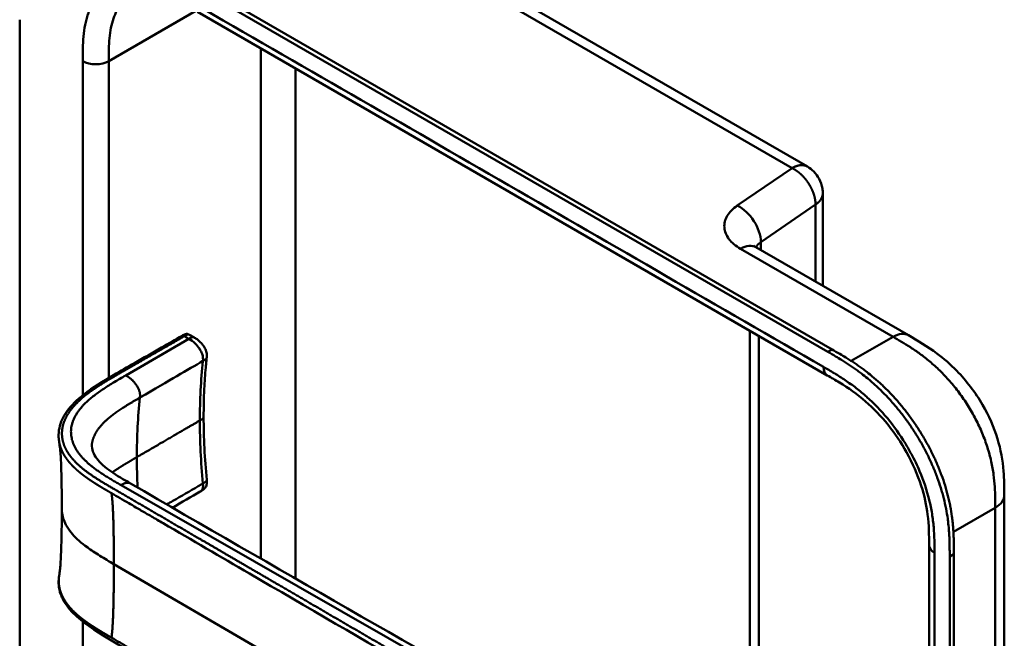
# Model space of a CAD drawing. Header units: millimetres. Extents: x 20 to 833, y 20 to 574.
# Tile 7 of 21: x 178 to 242, y 118 to 158. Entities that reach past the tile are written whole.
import ezdxf

# ---------------------------------------------------------------- set-up
doc = ezdxf.new("R2010")
doc.units = ezdxf.units.MM
doc.header["$LTSCALE"] = 2
doc.layers.add('Sichtbare Kanten(DIN)', color=7, linetype='Continuous', lineweight=50)
doc.layers.add('Sichtbare tangentiale Kanten(DIN)', color=7, linetype='Continuous', lineweight=50)

msp = doc.modelspace()

# ---------------------------------------------------------------- linework, layer by layer
at = {"layer": 'Sichtbare Kanten(DIN)'}
for p, q in [((200.581, 164.5), (228.777, 148.221)), ((185.555, 162.201), (230.381, 136.321)), ((230.106, 136.163), (185.281, 162.043)), ((230.072, 134.634), (189.082, 158.299)), ((177.508, 95.261), (177.508, 157.782)), ((229.777, 140.458), (229.777, 146.489)), ((225.424, 142.972), (235.352, 137.24)), ((188.555, 137.271), (188.837, 137.109)), ((225.027, 108.666), (225.027, 137.546)), ((188.837, 137.108), (188.837, 137.108)), ((189.681, 135.798), (189.681, 135.798)), ((230.072, 134.634), (230.072, 134.634)), ((189.48, 131.926), (189.48, 131.926)), ((189.264, 127.072), (189.264, 127.072)), ((241.592, 126.837), (241.592, 126.837)), ((186.277, 125.337), (186.277, 125.337)), ((236.695, 123.571), (236.695, 123.571)), ((236.695, 61.703), (236.695, 123.571)), ((238.037, 60.315), (238.037, 122.836)), ((238.311, 122.995), (238.311, 60.474))]:
    msp.add_line(p, q, dxfattribs=at)
for points, knots in [([(228.777, 148.221), (228.929, 148.133), (229.07, 148.021), (229.329, 147.754), (229.445, 147.594), (229.642, 147.226), (229.717, 147.011), (229.769, 146.692), (229.777, 146.59), (229.777, 146.489)], [0, 0, 0, 0, 0.1326519, 0.1326519, 0.2784868, 0.2784868, 0.4452654, 0.4452654, 0.5212848, 0.5212848, 0.5212848, 0.5212848]), ([(225.262, 143.088), (225.262, 143.088), (225.264, 143.086), (225.28, 143.07), (225.319, 143.036), (225.399, 142.987), (225.411, 142.979), (225.424, 142.972)], [0.3494461, 0.3494461, 0.3494461, 0.3494461, 0.3894259, 0.3894259, 0.5226501, 0.5226501, 0.5448455, 0.5448455, 0.5448455, 0.5448455]), ([(184.973, 135.427), (185.564, 135.766), (186.156, 136.104), (187.19, 136.699), (187.63, 136.943), (188.116, 137.231), (188.158, 137.257), (188.242, 137.298), (188.283, 137.316), (188.341, 137.327), (188.355, 137.329), (188.381, 137.33), (188.394, 137.33), (188.418, 137.327), (188.429, 137.325), (188.459, 137.318), (188.478, 137.311), (188.506, 137.298), (188.516, 137.293), (188.535, 137.283), (188.543, 137.278), (188.551, 137.273)], [0, 0, 0, 0, 0.625, 0.625, 1.093751, 1.093751, 1.137709, 1.137709, 1.177508, 1.177508, 1.189463, 1.189463, 1.19958, 1.19958, 1.208245, 1.208245, 1.223058, 1.223058, 1.231758, 1.231758, 1.240094, 1.240094, 1.240094, 1.240094]), ([(235.352, 137.24), (235.952, 136.893), (236.59, 136.518), (237.651, 135.724), (238.088, 135.347), (239.129, 134.283), (239.713, 133.521), (240.587, 132.011), (240.918, 131.259), (241.362, 129.805), (241.489, 129.086), (241.591, 127.861), (241.592, 127.335), (241.592, 126.837)], [0, 0, 0, 0, 0.636767, 0.636767, 1.094754, 1.094754, 1.798559, 1.798559, 2.40297, 2.40297, 2.975021, 2.975021, 3.432636, 3.432636, 3.432636, 3.432636]), ([(188.837, 137.109), (188.904, 137.07), (188.978, 137.028), (189.148, 136.909), (189.245, 136.826), (189.38, 136.678), (189.425, 136.622), (189.502, 136.514), (189.534, 136.462), (189.612, 136.316), (189.651, 136.215), (189.689, 136.034), (189.693, 135.951), (189.686, 135.849), (189.683, 135.822), (189.681, 135.798)], [0, 0, 0, 0, 0.0728477, 0.0728477, 0.1735958, 0.1735958, 0.2277228, 0.2277228, 0.2733175, 0.2733175, 0.3525768, 0.3525768, 0.4180016, 0.4180016, 0.4421266, 0.4421266, 0.4421266, 0.4421266]), ([(238.037, 122.836), (238.037, 122.934), (238.037, 123.129), (238.035, 123.376), (238.032, 123.626), (238.027, 123.827), (238.017, 124.082), (238.006, 124.288), (237.985, 124.6), (237.956, 124.917), (237.897, 125.402), (237.824, 125.841), (237.709, 126.398), (237.596, 126.85), (237.429, 127.418), (237.274, 127.875), (237.056, 128.444), (236.863, 128.897), (236.599, 129.458), (236.37, 129.9), (236.064, 130.444), (235.805, 130.869), (235.463, 131.388), (235.177, 131.791), (234.805, 132.278), (234.497, 132.652), (234.101, 133.101), (233.776, 133.443), (233.361, 133.849), (233.023, 134.156), (232.639, 134.479), (232.382, 134.684), (232.123, 134.879), (231.95, 135.005), (231.734, 135.157), (231.562, 135.274), (231.346, 135.417), (231.173, 135.527), (230.915, 135.687), (230.573, 135.893), (230.275, 136.065), (230.106, 136.163)], [0.0000095, 0.0000095, 0.0000095, 0.0000095, 0.0208425, 0.0416756, 0.0520922, 0.0729253, 0.0833418, 0.1041749, 0.1145915, 0.1458411, 0.1666742, 0.2083404, 0.2291735, 0.2708396, 0.2916727, 0.3333389, 0.354172, 0.3958382, 0.4166713, 0.4583375, 0.4791706, 0.5208368, 0.5416698, 0.583336, 0.6041691, 0.6458353, 0.6666684, 0.7083346, 0.7291677, 0.7708339, 0.7916669, 0.8229166, 0.8333331, 0.8541662, 0.8645828, 0.8854159, 0.8958324, 0.9166655, 0.927082, 0.9583317, 0.9999979, 0.9999979, 0.9999979, 0.9999979]), ([(230.381, 136.321), (230.55, 136.224), (230.847, 136.052), (231.189, 135.846), (231.448, 135.685), (231.62, 135.575), (231.836, 135.433), (232.009, 135.315), (232.225, 135.163), (232.397, 135.038), (232.656, 134.842), (232.914, 134.638), (233.298, 134.314), (233.635, 134.008), (234.05, 133.602), (234.375, 133.259), (234.772, 132.811), (235.08, 132.436), (235.452, 131.949), (235.738, 131.546), (236.079, 131.028), (236.339, 130.602), (236.644, 130.059), (236.873, 129.616), (237.137, 129.056), (237.331, 128.602), (237.549, 128.033), (237.703, 127.577), (237.87, 127.008), (237.984, 126.557), (238.099, 125.999), (238.171, 125.56), (238.231, 125.076), (238.259, 124.759), (238.281, 124.446), (238.291, 124.24), (238.301, 123.985), (238.306, 123.784), (238.31, 123.535), (238.311, 123.288), (238.311, 123.092), (238.311, 122.995)], [-0.9999979, -0.9999979, -0.9999979, -0.9999979, -0.9583317, -0.927082, -0.9166655, -0.8958324, -0.8854159, -0.8645828, -0.8541662, -0.8333331, -0.8229166, -0.7916669, -0.7708339, -0.7291677, -0.7083346, -0.6666684, -0.6458353, -0.6041691, -0.583336, -0.5416698, -0.5208368, -0.4791706, -0.4583375, -0.4166713, -0.3958382, -0.354172, -0.3333389, -0.2916727, -0.2708396, -0.2291735, -0.2083404, -0.1666742, -0.1458411, -0.1145915, -0.1041749, -0.0833418, -0.0729253, -0.0520922, -0.0416756, -0.0208425, -0.0000095, -0.0000095, -0.0000095, -0.0000095]), ([(180.084, 130.273), (180.084, 130.273), (180.084, 130.273), (180.084, 130.274), (180.084, 130.275), (180.083, 130.276), (180.083, 130.276), (180.083, 130.278), (180.083, 130.279), (180.083, 130.28), (180.082, 130.281), (180.082, 130.284), (180.082, 130.285), (180.081, 130.289), (180.081, 130.291), (180.079, 130.298), (180.079, 130.302), (180.076, 130.316), (180.075, 130.326), (180.069, 130.361), (180.065, 130.385), (180.053, 130.481), (180.047, 130.549), (180.034, 130.819), (180.05, 131.013), (180.168, 131.578), (180.338, 131.94), (180.861, 132.679), (181.245, 133.053), (182.258, 133.85), (182.933, 134.256), (184.068, 134.91), (184.521, 135.168), (184.973, 135.427)], [0, 0, 0, 0, 0.000811, 0.000811, 0.001164, 0.001164, 0.001725, 0.001725, 0.002287, 0.002287, 0.00301, 0.00301, 0.00411, 0.00411, 0.006037, 0.006037, 0.009935, 0.009935, 0.019181, 0.019181, 0.045528, 0.045528, 0.124539, 0.124539, 0.362119, 0.362119, 0.828618, 0.828618, 1.381321, 1.381321, 2.105986, 2.105986, 2.583323, 2.583323, 2.583323, 2.583323]), ([(189.681, 135.798), (189.679, 135.782), (189.677, 135.764), (189.67, 135.697), (189.665, 135.647), (189.644, 135.446), (189.63, 135.294), (189.577, 134.684), (189.545, 134.221), (189.494, 133.153), (189.48, 132.544), (189.48, 131.926)], [0, 0, 0, 0, 0.016447, 0.016447, 0.065766, 0.065766, 0.213728, 0.213728, 0.657695, 0.657695, 1.226062, 1.226062, 1.226062, 1.226062]), ([(236.695, 123.571), (236.695, 124.234), (236.689, 124.881), (236.527, 126.167), (236.391, 126.802), (235.952, 128.171), (235.624, 128.923), (234.879, 130.255), (234.469, 130.862), (233.57, 131.979), (233.068, 132.496), (232.006, 133.419), (231.436, 133.815), (230.603, 134.327), (230.339, 134.479), (230.072, 134.634)], [0, 0, 0, 0, 0.609028, 0.609028, 1.140262, 1.140262, 1.745142, 1.745142, 2.28517, 2.28517, 2.850958, 2.850958, 3.470181, 3.470181, 3.753639, 3.753639, 3.753639, 3.753639]), ([(180.249, 125.951), (180.249, 126.723), (180.242, 127.497), (180.212, 128.63), (180.198, 129.006), (180.165, 129.539), (180.152, 129.714), (180.12, 130.035), (180.1, 130.183), (180.084, 130.273)], [0, 0, 0, 0, 0.721462, 0.721462, 1.084282, 1.084282, 1.269036, 1.269036, 1.460353, 1.460353, 1.460353, 1.460353]), ([(182.213, 130.202), (182.213, 130.202), (182.213, 130.202), (182.213, 130.2), (182.212, 130.196), (182.211, 130.183), (182.209, 130.17), (182.206, 130.115), (182.205, 130.066), (182.216, 129.867), (182.255, 129.707), (182.456, 129.26), (182.702, 128.969), (183.38, 128.41), (183.791, 128.145), (184.388, 127.791), (184.553, 127.695), (184.72, 127.598)], [0.012074, 0.012074, 0.012074, 0.012074, 0.016639, 0.016639, 0.029748, 0.029748, 0.061163, 0.061163, 0.154085, 0.154085, 0.433461, 0.433461, 0.961128, 0.961128, 1.437945, 1.437945, 1.615568, 1.615568, 1.615568, 1.615568]), ([(184.72, 127.598), (194.113, 122.165), (203.573, 116.743), (214.079, 110.726), (215.119, 110.131), (216.158, 109.536)], [0, 0, 0, 0, 10.000141, 10.000141, 11.098049, 11.098049, 11.098049, 11.098049]), ([(189.681, 127.823), (189.686, 127.765), (189.692, 127.703), (189.686, 127.561), (189.67, 127.481), (189.621, 127.376), (189.602, 127.345), (189.564, 127.294), (189.544, 127.272), (189.505, 127.233), (189.486, 127.216), (189.448, 127.186), (189.429, 127.173), (189.394, 127.149), (189.378, 127.139), (189.334, 127.112), (189.307, 127.096), (189.277, 127.079), (189.271, 127.075), (189.264, 127.072)], [0.000002, 0.000002, 0.000002, 0.000002, 0.051039, 0.051039, 0.1177778, 0.1177778, 0.1468662, 0.1468662, 0.1694901, 0.1694901, 0.1892221, 0.1892221, 0.206227, 0.206227, 0.2207159, 0.2207159, 0.2459538, 0.2459538, 0.2531036, 0.2531036, 0.2531036, 0.2531036]), ([(241.592, 126.837), (241.592, 115.951), (241.592, 105.064), (241.592, 84.441), (241.592, 74.705), (241.592, 64.969)], [0, 0, 0, 0, 10, 10, 18.94314, 18.94314, 18.94314, 18.94314]), ([(180.084, 121.63), (180.094, 121.686), (180.106, 121.768), (180.132, 121.976), (180.145, 122.111), (180.178, 122.534), (180.194, 122.844), (180.24, 124.061), (180.249, 125.01), (180.249, 125.951)], [0, 0, 0, 0, 0.122295, 0.122295, 0.275228, 0.275228, 0.580876, 0.580876, 1.461016, 1.461016, 1.461016, 1.461016]), ([(221.978, 95.121), (220.586, 95.76), (219.376, 96.519), (216.074, 98.443), (214.021, 99.638), (205.809, 104.42), (199.649, 108.007), (191.18, 112.939), (188.871, 114.284), (184.828, 116.638), (182.917, 117.562), (181.133, 119.005), (180.829, 119.305), (180.417, 119.861), (180.277, 120.112), (180.107, 120.58), (180.061, 120.796), (180.039, 121.118), (180.039, 121.22), (180.051, 121.403), (180.059, 121.481), (180.076, 121.58), (180.077, 121.589), (180.079, 121.602), (180.08, 121.607), (180.081, 121.615), (180.082, 121.617), (180.083, 121.621), (180.083, 121.623), (180.083, 121.625), (180.083, 121.625), (180.084, 121.626), (180.084, 121.627), (180.084, 121.628), (180.084, 121.628), (180.084, 121.629), (180.084, 121.63), (180.084, 121.63)], [0, 0, 0, 0, 1.330879, 1.330879, 3.517902, 3.517902, 10.078968, 10.078968, 12.539368, 12.539368, 14.385097, 14.385097, 14.827131, 14.827131, 15.157869, 15.157869, 15.425993, 15.425993, 15.548214, 15.548214, 15.639932, 15.639932, 15.648432, 15.648432, 15.652584, 15.652584, 15.654666, 15.654666, 15.655832, 15.655832, 15.656235, 15.656235, 15.656577, 15.656577, 15.657146, 15.657146, 15.657775, 15.657775, 15.657775, 15.657775])]:
    msp.add_open_spline(points, degree=3, knots=knots, dxfattribs=at)
for points in [[(188.553, 137.272), (188.554, 137.272), (188.554, 137.272), (188.555, 137.271)], [(189.48, 131.926), (189.48, 130.595), (189.553, 129.214), (189.681, 127.823)], [(189.264, 127.072), (188.659, 126.722), (188.055, 126.371), (187.451, 126.02)]]:
    msp.add_open_spline(points, degree=3, dxfattribs=at)
msp.add_rational_spline([(180.084, 121.63), (180.084, 121.63), (180.084, 121.63), (180.084, 121.63)], [0.999508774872, 0.999508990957, 0.999509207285, 0.999509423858], degree=3, dxfattribs=at)
at = {"layer": 'Sichtbare tangentiale Kanten(DIN)'}
for p, q in [((227.777, 148.122), (199.581, 164.401)), ((188.975, 158.361), (183.307, 155.088)), ((193.206, 155.918), (193.206, 122.702)), ((183.307, 134.47), (183.307, 155.088)), ((195.469, 154.612), (195.469, 121.4)), ((224.216, 145.682), (227.777, 148.122)), ((225.746, 143.305), (229.307, 145.745)), ((229.307, 145.745), (229.307, 140.73)), ((225.746, 142.786), (225.746, 143.305)), ((234.349, 137.143), (224.424, 142.873)), ((188.223, 137.18), (188.514, 137.012)), ((225.613, 137.208), (225.613, 109.004)), ((231.626, 135.57), (234.349, 137.143)), ((234.352, 137.141), (234.349, 137.143)), ((188.514, 137.012), (184.411, 134.629)), ((230.106, 136.163), (230.381, 136.321)), ((235.44, 136.488), (235.44, 136.488)), ((189.433, 135.568), (189.433, 135.567)), ((237.556, 134.78), (237.556, 134.78)), ((181.61, 133.191), (181.61, 133.19)), ((181.61, 128.564), (181.61, 128.564)), ((182.812, 127.732), (182.812, 127.732)), ((189.433, 127.595), (189.433, 127.597)), ((184.103, 127.493), (184.105, 127.492)), ((184.105, 127.492), (215.633, 109.448)), ((240.98, 127.298), (240.98, 127.298)), ((241.007, 126.021), (238.28, 124.446)), ((185.913, 125.55), (185.913, 125.55)), ((238.037, 122.836), (238.311, 122.995)), ((219.538, 101.445), (183.637, 122.35)), ((193.206, 121.671), (193.206, 121.671)), ((195.469, 120.354), (195.469, 120.353))]:
    msp.add_line(p, q, dxfattribs=at)
for major_axis, start_param, end_param in [((-21.528, 37.287), 0.671758, 0.785395), ((21.528, -37.287), 3.926988, 3.982598)]:
    msp.add_ellipse((215.581, 111.734), major_axis=major_axis, ratio=0.57735, start_param=start_param, end_param=end_param, dxfattribs=at)
for points, degree, knots in [([(188.833, 158.849), (188.772, 158.884), (188.711, 158.919), (188.65, 158.954), (188.593, 158.987), (188.536, 159.02), (188.479, 159.052), (188.451, 159.068), (188.422, 159.085), (188.394, 159.101), (188.31, 159.148), (188.226, 159.195), (188.137, 159.244), (188.135, 159.245), (188.133, 159.247), (188.13, 159.248), (187.88, 159.386), (187.654, 159.504), (187.426, 159.613), (187.421, 159.615), (187.417, 159.617), (187.413, 159.619), (187.181, 159.731), (186.947, 159.833), (186.714, 159.922), (186.712, 159.923), (186.709, 159.924), (186.707, 159.924), (186.473, 160.013), (186.241, 160.089), (186.012, 160.148), (186.01, 160.149), (186.008, 160.149), (186.006, 160.15), (185.545, 160.269), (185.093, 160.322), (184.676, 160.302), (184.256, 160.282), (183.857, 160.185), (183.504, 160.015), (183.15, 159.845), (182.832, 159.594), (182.574, 159.281), (182.316, 158.97), (182.105, 158.581), (181.955, 158.144), (181.954, 158.143), (181.954, 158.142), (181.954, 158.141), (181.879, 157.923), (181.818, 157.691), (181.77, 157.45), (181.769, 157.448), (181.769, 157.446), (181.769, 157.444), (181.721, 157.204), (181.686, 156.952), (181.662, 156.698), (181.662, 156.693), (181.661, 156.689), (181.661, 156.685), (181.638, 156.434), (181.624, 156.179), (181.617, 155.9), (181.617, 155.895), (181.617, 155.891), (181.617, 155.887), (181.61, 155.615), (181.61, 155.351), (181.61, 155.088)], 3, [79.050735, 79.050735, 79.050735, 79.050735, 79.115326, 79.115326, 79.115326, 79.175852, 79.175852, 79.175852, 79.206115, 79.206115, 79.206115, 79.29477, 79.29477, 79.29477, 79.296904, 79.296904, 79.296904, 79.544256, 79.544256, 79.544256, 79.548758, 79.548758, 79.548758, 79.800076, 79.800076, 79.800076, 79.802526, 79.802526, 79.802526, 80.054962, 80.054962, 80.054962, 80.056924, 80.056924, 80.056924, 80.565665, 80.565665, 80.565665, 81.078223, 81.078223, 81.078223, 81.591387, 81.591387, 81.591387, 82.102645, 82.102645, 82.102645, 82.103787, 82.103787, 82.103787, 82.357518, 82.357518, 82.357518, 82.35964, 82.35964, 82.35964, 82.612159, 82.612159, 82.612159, 82.616454, 82.616454, 82.616454, 82.864896, 82.864896, 82.864896, 82.868708, 82.868708, 82.868708, 83.11068, 83.11068, 83.11068, 83.11068]), ([(183.307, 155.088), (183.307, 155.345), (183.307, 155.604), (183.313, 155.859), (183.319, 156.107), (183.332, 156.352), (183.354, 156.588), (183.375, 156.819), (183.406, 157.043), (183.448, 157.257), (183.49, 157.467), (183.543, 157.668), (183.608, 157.857), (183.735, 158.229), (183.911, 158.557), (184.135, 158.828), (184.318, 159.049), (184.532, 159.232), (184.774, 159.371)], 3, [-3.587895, -3.587895, -3.587895, -3.587895, -3.346397, -3.346397, -3.346397, -3.111056, -3.111056, -3.111056, -2.880694, -2.880694, -2.880694, -2.65433, -2.65433, -2.65433, -2.210333, -2.210333, -2.210333, -1.847941, -1.847941, -1.847941, -1.847941]), ([(227.777, 148.122), (227.807, 148.139), (227.865, 148.171), (227.951, 148.213), (228.063, 148.258), (228.199, 148.296), (228.329, 148.316), (228.453, 148.318), (228.57, 148.304), (228.657, 148.279), (228.719, 148.253), (228.758, 148.232), (228.777, 148.221), (228.777, 148.221)], 5, [0, 0, 0, 0, 0, 0, 0.0625, 0.125, 0.1875, 0.25, 0.3125, 0.375, 0.4375, 0.5, 0.5000001, 0.5000001, 0.5000001, 0.5000001, 0.5000001, 0.5000001]), ([(229.777, 146.489), (229.777, 146.478), (229.777, 146.445), (229.772, 146.392), (229.759, 146.318), (229.729, 146.224), (229.678, 146.122), (229.612, 146.022), (229.528, 145.925), (229.448, 145.851), (229.38, 145.797), (229.332, 145.762), (229.307, 145.745)], 5, [0.5294319, 0.5294319, 0.5294319, 0.5294319, 0.5294319, 0.5294319, 0.5625, 0.625, 0.6875, 0.75, 0.8125, 0.875, 0.9375, 1, 1, 1, 1, 1, 1]), ([(224.424, 142.873), (224.108, 143.055), (223.851, 143.272), (223.673, 143.506), (223.495, 143.74), (223.392, 143.998), (223.373, 144.254), (223.354, 144.51), (223.419, 144.772), (223.562, 145.014), (223.705, 145.256), (223.929, 145.485), (224.216, 145.682)], 3, [0, 0, 0, 0, 0.25, 0.25, 0.25, 0.5, 0.5, 0.5, 0.75, 0.75, 0.75, 1, 1, 1, 1]), ([(185.101, 135.388), (185.181, 135.433), (185.261, 135.479), (185.425, 135.573), (185.509, 135.621), (185.678, 135.718), (185.764, 135.767), (185.938, 135.867), (186.027, 135.918), (186.207, 136.021), (186.299, 136.074), (186.483, 136.18), (186.576, 136.233), (186.761, 136.339), (186.854, 136.392), (186.989, 136.47), (187.034, 136.496), (187.123, 136.547), (187.167, 136.572), (187.298, 136.648), (187.384, 136.696), (187.552, 136.793), (187.635, 136.841), (187.8, 136.936), (187.882, 136.983), (188.048, 137.079), (188.131, 137.127), (188.218, 137.177), (188.22, 137.178), (188.223, 137.18)], 3, [0, 0, 0, 0, 0.088774, 0.088774, 0.1812, 0.1812, 0.273625, 0.273625, 0.366051, 0.366051, 0.458477, 0.458477, 0.550903, 0.550903, 0.643329, 0.643329, 0.689541, 0.689541, 0.735754, 0.735754, 0.82818, 0.82818, 0.920606, 0.920606, 1.013032, 1.013032, 1.105458, 1.105458, 1.107976, 1.107976, 1.107976, 1.107976]), ([(188.223, 137.18), (188.274, 137.209), (188.328, 137.241), (188.444, 137.287), (188.505, 137.298), (188.552, 137.273), (188.553, 137.273), (188.553, 137.272)], 3, [0, 0, 0, 0, 0.0562096, 0.0562096, 0.1149373, 0.1149373, 0.1159815, 0.1159815, 0.1159815, 0.1159815]), ([(241.007, 126.021), (241.007, 126.226), (241.007, 126.437), (241.003, 126.651), (240.999, 126.889), (240.991, 127.13), (240.975, 127.372), (240.958, 127.636), (240.933, 127.902), (240.896, 128.172), (240.858, 128.453), (240.807, 128.738), (240.741, 129.034), (240.674, 129.332), (240.592, 129.636), (240.495, 129.942), (240.397, 130.25), (240.283, 130.56), (240.155, 130.868), (240.026, 131.176), (239.883, 131.482), (239.726, 131.785), (239.571, 132.084), (239.401, 132.381), (239.221, 132.668), (239.041, 132.955), (238.852, 133.231), (238.654, 133.497), (238.457, 133.762), (238.252, 134.016), (238.04, 134.259), (237.832, 134.497), (237.616, 134.725), (237.395, 134.941), (237.181, 135.15), (236.962, 135.348), (236.741, 135.535), (236.529, 135.712), (236.315, 135.879), (236.1, 136.037), (235.895, 136.186), (235.689, 136.327), (235.482, 136.461), (235.286, 136.587), (235.091, 136.707), (234.897, 136.823), (234.713, 136.932), (234.53, 137.038), (234.352, 137.141)], 3, [0, 0, 0, 0, 0.200333, 0.200333, 0.200333, 0.423418, 0.423418, 0.423418, 0.666166, 0.666166, 0.666166, 0.918702, 0.918702, 0.918702, 1.172126, 1.172126, 1.172126, 1.426817, 1.426817, 1.426817, 1.680705, 1.680705, 1.680705, 1.931989, 1.931989, 1.931989, 2.183319, 2.183319, 2.183319, 2.432871, 2.432871, 2.432871, 2.676761, 2.676761, 2.676761, 2.911928, 2.911928, 2.911928, 3.136372, 3.136372, 3.136372, 3.349104, 3.349104, 3.349104, 3.549929, 3.549929, 3.549929, 3.740151, 3.740151, 3.740151, 3.740151]), ([(189.433, 135.568), (189.446, 135.697), (189.447, 135.844), (189.384, 136.026), (189.306, 136.246), (189.14, 136.503), (188.95, 136.691), (188.806, 136.834), (188.655, 136.93), (188.514, 137.012)], 3, [0, 0, 0, 0, 0.318536, 0.318536, 0.318536, 0.70559, 0.70559, 0.70559, 1, 1, 1, 1]), ([(222.109, 104.958), (222.109, 104.958), (222.106, 104.96), (222.034, 104.993), (221.894, 105.058), (221.685, 105.158), (221.416, 105.291), (221.094, 105.459), (220.779, 105.629), (220.466, 105.803), (220.153, 105.98), (219.456, 106.385), (218.373, 107.017), (216.902, 107.872), (215.046, 108.954), (212.802, 110.26), (210.558, 111.567), (208.314, 112.874), (206.071, 114.18), (203.827, 115.486), (201.583, 116.793), (199.339, 118.1), (197.095, 119.406), (195.075, 120.583), (193.28, 121.628), (191.711, 122.542), (190.365, 123.326), (189.243, 123.979), (188.121, 124.633), (186.997, 125.287), (185.875, 125.94), (184.909, 126.502), (184.101, 126.974), (183.445, 127.354), (182.951, 127.646), (182.618, 127.85), (182.294, 128.059), (181.984, 128.273), (181.689, 128.494), (181.358, 128.769), (181.012, 129.104), (180.679, 129.506), (180.407, 129.981), (180.248, 130.522), (180.233, 131.072), (180.395, 131.737), (180.836, 132.497), (181.532, 133.185), (182.344, 133.776), (183.164, 134.278), (183.812, 134.65), (184.244, 134.897), (184.588, 135.094), (184.793, 135.212), (184.946, 135.299), (185.049, 135.358), (185.101, 135.388)], 5, [0, 0, 0, 0, 0, 0, 0.000053, 0.006056, 0.116047, 0.226038, 0.33603, 0.446021, 0.556012, 0.666003, 0.775995, 0.885986, 1.682703, 2.479419, 3.276135, 4.072852, 4.869568, 5.666285, 6.463001, 7.259718, 8.056434, 8.853151, 9.649867, 10.446583, 10.844942, 11.2433, 11.641658, 12.040016, 12.438375, 12.836733, 13.235091, 13.633449, 13.75616, 13.87887, 14.001581, 14.124292, 14.247002, 14.369713, 14.492424, 14.615134, 14.860555, 15.105977, 15.351398, 15.596819, 15.84224, 16.087662, 16.578504, 17.069347, 17.314768, 17.560189, 17.652615, 17.745041, 17.837467, 17.933544, 17.933544, 17.933544, 17.933544, 17.933544, 17.933544]), ([(189.433, 135.567), (189.433, 135.564), (189.433, 135.564), (189.433, 135.563), (189.302, 134.317), (189.237, 133.025), (189.237, 131.695)], 3, [-3.015859, -3.015859, -3.015859, -3.015859, -3.014661, -3.014661, -3.014661, -1.789448, -1.789448, -1.789448, -1.789448]), ([(235.544, 129.512), (235.42, 129.744), (235.289, 129.973), (235.153, 130.196), (234.801, 130.772), (234.401, 131.33), (233.98, 131.836), (233.563, 132.338), (233.112, 132.806), (232.65, 133.22), (232.648, 133.222), (232.647, 133.223), (232.645, 133.225), (232.416, 133.43), (232.183, 133.623), (231.95, 133.804), (231.947, 133.805), (231.945, 133.807), (231.943, 133.809), (231.71, 133.989), (231.476, 134.157), (231.243, 134.314), (231.239, 134.317), (231.235, 134.32), (231.231, 134.322), (231.003, 134.476), (230.777, 134.619), (230.532, 134.767), (230.528, 134.77), (230.524, 134.772), (230.52, 134.775), (230.28, 134.919), (230.052, 135.051), (229.824, 135.183)], 3, [62.33301, 62.33301, 62.33301, 62.33301, 62.530517, 62.530517, 62.530517, 63.043494, 63.043494, 63.043494, 63.552237, 63.552237, 63.552237, 63.554207, 63.554207, 63.554207, 63.806635, 63.806635, 63.806635, 63.809067, 63.809067, 63.809067, 64.060403, 64.060403, 64.060403, 64.06491, 64.06491, 64.06491, 64.312256, 64.312256, 64.312256, 64.316327, 64.316327, 64.316327, 64.558412, 64.558412, 64.558412, 64.558412]), ([(189.433, 127.597), (189.433, 127.6), (189.433, 127.6), (189.433, 127.601), (189.302, 128.998), (189.237, 130.365), (189.237, 131.695)], 3, [-3.015859, -3.015859, -3.015859, -3.015859, -3.014661, -3.014661, -3.014661, -1.789448, -1.789448, -1.789448, -1.789448]), ([(237.04, 123.888), (237.033, 124.188), (237.019, 124.459), (236.996, 124.737), (236.995, 124.742), (236.995, 124.746), (236.995, 124.751), (236.971, 125.034), (236.936, 125.326), (236.888, 125.621), (236.888, 125.623), (236.887, 125.626), (236.887, 125.628), (236.839, 125.925), (236.778, 126.227), (236.703, 126.531), (236.703, 126.532), (236.702, 126.534), (236.702, 126.535), (236.551, 127.147), (236.34, 127.779), (236.083, 128.388), (235.924, 128.764), (235.743, 129.142), (235.544, 129.512)], 3, [60.744241, 60.744241, 60.744241, 60.744241, 60.992687, 60.992687, 60.992687, 60.996983, 60.996983, 60.996983, 61.249514, 61.249514, 61.249514, 61.251636, 61.251636, 61.251636, 61.505377, 61.505377, 61.505377, 61.506519, 61.506519, 61.506519, 62.017834, 62.017834, 62.017834, 62.33301, 62.33301, 62.33301, 62.33301]), ([(187.084, 126.232), (187.217, 126.309), (187.348, 126.385), (187.479, 126.462), (188.04, 126.788), (188.58, 127.101), (189.127, 127.418), (189.228, 127.477), (189.33, 127.536), (189.433, 127.595)], 3, [0.4215993, 0.4215993, 0.4215993, 0.4215993, 0.5169559, 0.5169559, 0.5169559, 0.9246127, 0.9246127, 0.9246127, 1, 1, 1, 1]), ([(189.433, 127.595), (189.437, 127.549), (189.445, 127.465), (189.447, 127.343), (189.419, 127.227), (189.355, 127.138), (189.301, 127.093), (189.268, 127.074), (189.264, 127.072)], 5, [0, 0, 0, 0, 0, 0, 0.1666667, 0.3055556, 0.4444444, 0.4627074, 0.4627074, 0.4627074, 0.4627074, 0.4627074, 0.4627074]), ([(183.486, 126.963), (183.86, 126.745), (184.234, 126.527), (184.608, 126.309), (184.764, 126.219), (184.919, 126.128), (185.075, 126.038), (185.293, 125.911), (185.511, 125.784), (185.729, 125.657), (185.845, 125.589), (185.961, 125.521), (186.077, 125.454), (186.335, 125.303), (186.593, 125.153), (186.851, 125.003), (188.721, 123.914), (190.591, 122.825), (192.461, 121.736)], 3, [0, 0, 0, 0, 0.398412, 0.398412, 0.398412, 0.558361, 0.558361, 0.558361, 0.796365, 0.796365, 0.796365, 0.913785, 0.913785, 0.913785, 1.19486, 1.19486, 1.19486, 3.18679, 3.18679, 3.18679, 3.18679]), ([(183.637, 122.35), (183.336, 122.526), (183.034, 122.701), (182.723, 122.894), (182.411, 123.087), (182.149, 123.263), (181.933, 123.421), (181.502, 123.736), (181.193, 124.016), (180.943, 124.304), (180.479, 124.841), (180.246, 125.394), (180.246, 125.951)], 3, [0, 0, 0, 0, 0.240648, 0.240648, 0.240648, 0.481295, 0.481295, 0.481295, 0.96259, 0.96259, 0.96259, 1.859268, 1.859268, 1.859268, 1.859268]), ([(237.047, 123.081), (237.047, 123.12), (237.047, 123.159), (237.047, 123.231), (237.047, 123.264), (237.047, 123.329), (237.047, 123.362), (237.046, 123.558), (237.044, 123.722), (237.04, 123.888)], 3, [60.4984537, 60.4984537, 60.4984537, 60.4984537, 60.5342773, 60.5342773, 60.5642722, 60.5642722, 60.5942671, 60.5942671, 60.7442414, 60.7442414, 60.7442414, 60.7442414]), ([(192.461, 121.736), (199.94, 117.381), (207.42, 113.025), (214.899, 108.67), (215.287, 108.444), (215.675, 108.218), (216.063, 107.992), (216.423, 107.783), (216.783, 107.573), (217.143, 107.364), (217.89, 106.928), (218.638, 106.492), (219.386, 106.057)], 3, [3.18679, 3.18679, 3.18679, 3.18679, 11.154099, 11.154099, 11.154099, 11.571149, 11.571149, 11.571149, 11.950756, 11.950756, 11.950756, 12.747463, 12.747463, 12.747463, 12.747463]), ([(183.486, 117.563), (183.86, 117.346), (184.234, 117.128), (184.608, 116.91), (184.763, 116.82), (184.917, 116.73), (185.072, 116.64), (185.291, 116.512), (185.51, 116.385), (185.729, 116.257), (185.845, 116.19), (185.96, 116.123), (186.076, 116.055), (186.334, 115.905), (186.593, 115.754), (186.851, 115.604), (188.721, 114.515), (190.591, 113.426), (192.461, 112.337)], 3, [0, 0, 0, 0, 0.398413, 0.398413, 0.398413, 0.557467, 0.557467, 0.557467, 0.796366, 0.796366, 0.796366, 0.913432, 0.913432, 0.913432, 1.194862, 1.194862, 1.194862, 3.186788, 3.186788, 3.186788, 3.186788])]:
    msp.add_open_spline(points, degree=degree, knots=knots, dxfattribs=at)
for points, degree in [([(229.824, 135.183), (216.16, 143.072), (202.497, 150.96), (188.833, 158.849)], 3), ([(181.61, 155.088), (182.078, 154.817), (182.838, 154.817), (183.307, 155.088)], 3), ([(181.61, 155.088), (181.61, 147.839), (181.61, 140.589), (181.61, 133.34)], 3), ([(229.307, 145.745), (229.307, 145.779), (229.305, 145.847), (229.298, 145.95), (229.279, 146.089), (229.241, 146.264), (229.19, 146.439), (229.125, 146.614), (229.048, 146.786), (228.96, 146.955), (228.861, 147.119), (228.752, 147.278), (228.634, 147.429), (228.508, 147.573), (228.374, 147.707), (228.234, 147.83), (228.087, 147.942), (227.965, 148.021), (227.872, 148.074), (227.809, 148.107), (227.777, 148.122)], 5), ([(224.216, 145.682), (225.061, 145.271), (225.746, 144.207), (225.746, 143.305)], 3), ([(224.424, 142.873), (224.814, 143.098), (225.168, 143.12), (225.424, 142.972)], 3), ([(225.432, 142.967), (225.493, 143.088), (225.597, 143.203), (225.746, 143.305)], 3), ([(188.514, 137.012), (188.65, 137.09), (188.769, 137.146), (188.837, 137.108)], 3), ([(234.352, 137.141), (234.743, 137.366), (235.096, 137.387), (235.352, 137.24)], 3), ([(184.973, 135.427), (184.988, 135.436), (185.01, 135.435), (185.037, 135.425), (185.068, 135.407), (185.101, 135.388)], 5), ([(185.332, 133.185), (187.286, 134.322), (188.443, 134.996), (189.433, 135.568)], 3), ([(189.681, 135.798), (189.676, 135.749), (189.645, 135.702), (189.588, 135.657), (189.512, 135.614), (189.433, 135.568)], 5), ([(184.411, 134.629), (181.876, 133.157), (179.85, 131.98), (180.076, 129.798), (181.993, 128.7), (184.103, 127.493)], 5), ([(185.332, 133.185), (185.358, 133.429), (185.387, 133.683), (185.007, 134.285), (184.699, 134.463), (184.411, 134.629)], 5), ([(230.072, 134.634), (229.919, 134.722), (229.824, 134.912), (229.824, 135.183)], 3), ([(182.212, 130.199), (182.305, 130.823), (182.692, 131.451), (183.379, 132.047), (184.308, 132.588), (185.332, 133.185)], 5), ([(189.237, 131.695), (189.318, 131.742), (189.394, 131.786), (189.451, 131.832), (189.48, 131.879), (189.48, 131.926)], 5), ([(183.539, 128.319), (183.818, 128.517), (184.121, 128.714), (184.445, 128.909), (184.785, 129.107), (185.136, 129.312)], 5), ([(184.105, 127.492), (184.23, 127.564), (184.359, 127.638), (184.497, 127.671), (184.622, 127.655), (184.72, 127.598)], 5), ([(189.681, 127.823), (189.685, 127.781), (189.658, 127.737), (189.6, 127.692), (189.519, 127.645), (189.433, 127.595)], 5), ([(183.486, 126.962), (183.565, 126.424), (183.606, 125.63), (183.627, 124.614), (183.637, 123.485), (183.637, 122.35)], 5), ([(241.007, 126.021), (241.397, 126.246), (241.592, 126.542), (241.592, 126.837)], 3), ([(241.007, 64.153), (241.007, 95.087), (241.007, 126.021)], 2), ([(236.695, 123.571), (236.695, 123.394), (236.813, 123.217), (237.047, 123.081)], 3), ([(237.047, 61.213), (237.047, 81.836), (237.047, 102.459), (237.047, 123.081)], 3), ([(183.486, 117.563), (183.565, 118.193), (183.606, 119.034), (183.627, 120.075), (183.637, 121.215), (183.637, 122.35)], 5), ([(181.61, 118.621), (181.61, 110.154), (181.61, 101.687), (181.61, 93.22)], 3)]:
    msp.add_open_spline(points, degree=degree, dxfattribs=at)
msp.add_rational_spline([(189.237, 131.695), (188.286, 131.146), (187.191, 130.508), (185.136, 129.312)], [1.0000845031, 1.00068688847, 1.005519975, 1.0442970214], degree=3, dxfattribs=at)
for points, weights, knots in [([(180.084, 130.273), (180.115, 130.099), (180.167, 129.927), (180.241, 129.757), (180.32, 129.575), (180.423, 129.394), (180.55, 129.216), (180.673, 129.044), (180.818, 128.873), (180.987, 128.704), (181.045, 128.645), (181.106, 128.587), (181.17, 128.529), (181.195, 128.506), (181.22, 128.483), (181.246, 128.461), (181.334, 128.383), (181.427, 128.305), (181.526, 128.227), (181.621, 128.152), (181.721, 128.077), (181.826, 128.001), (181.925, 127.929), (182.03, 127.857), (182.141, 127.783), (182.244, 127.714), (182.352, 127.644), (182.468, 127.571), (182.572, 127.506), (182.683, 127.437), (182.804, 127.365), (182.905, 127.303), (183.017, 127.237), (183.145, 127.162), (183.227, 127.114), (183.323, 127.058), (183.486, 126.963)], [0.999862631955, 0.999347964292, 0.99939375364, 1, 0.999922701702, 0.999922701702, 1, 1.00094814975, 1.00094814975, 1, 1.00025925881, 1.00025925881, 1, 1.0000518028, 1.0000518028, 1, 1.00084824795, 1.00084824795, 1, 1.00131558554, 1.00131558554, 1, 1.00209490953, 1.00209490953, 1, 1.00365462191, 1.00365462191, 1, 1.00586740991, 1.00586740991, 1, 1.01725389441, 1.01725389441, 1, 1.18722739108, 1.18722739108, 1], [2.228301, 2.228301, 2.228301, 2.228301, 2.455209, 2.455209, 2.455209, 2.702233, 2.702233, 2.702233, 2.949842, 2.949842, 2.949842, 3.038335, 3.038335, 3.038335, 3.073317, 3.073317, 3.073317, 3.196611, 3.196611, 3.196611, 3.319758, 3.319758, 3.319758, 3.442741, 3.442741, 3.442741, 3.56554, 3.56554, 3.56554, 3.688179, 3.688179, 3.688179, 3.810653, 3.810653, 3.810653, 3.931901, 3.931901, 3.931901, 3.931901]), ([(180.084, 121.63), (180.075, 121.58), (180.068, 121.53), (180.063, 121.481), (180.06, 121.455), (180.058, 121.43), (180.056, 121.404), (180.044, 121.24), (180.051, 121.077), (180.077, 120.914), (180.106, 120.727), (180.161, 120.541), (180.241, 120.356), (180.32, 120.174), (180.423, 119.994), (180.55, 119.816), (180.673, 119.644), (180.818, 119.473), (180.987, 119.304), (181.045, 119.245), (181.106, 119.187), (181.17, 119.129), (181.195, 119.106), (181.22, 119.084), (181.246, 119.061), (181.334, 118.983), (181.427, 118.905), (181.526, 118.827), (181.621, 118.753), (181.721, 118.677), (181.826, 118.602), (181.925, 118.53), (182.03, 118.458), (182.141, 118.383), (182.243, 118.315), (182.352, 118.245), (182.468, 118.172), (182.572, 118.107), (182.683, 118.038), (182.804, 117.965), (182.905, 117.904), (183.017, 117.838), (183.145, 117.762), (183.227, 117.714), (183.323, 117.658), (183.486, 117.563)], [0.999509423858, 0.999614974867, 0.999778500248, 1, 0.999983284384, 0.999983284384, 1, 0.999331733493, 0.999331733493, 1, 0.999344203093, 0.999344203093, 1, 0.999922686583, 0.999922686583, 1, 1.00094812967, 1.00094812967, 1, 1.00026108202, 1.00026108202, 1, 1.00005099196, 1.00005099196, 1, 1.00084821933, 1.00084821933, 1, 1.00131563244, 1.00131563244, 1, 1.00209471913, 1.00209471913, 1, 1.00365509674, 1.00365509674, 1, 1.00586622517, 1.00586622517, 1, 1.01725442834, 1.01725442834, 1, 1.18725223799, 1.18725223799, 1], [1.898541, 1.898541, 1.898541, 1.898541, 1.963773, 1.963773, 1.963773, 1.997002, 1.997002, 1.997002, 2.209771, 2.209771, 2.209771, 2.455219, 2.455219, 2.455219, 2.702244, 2.702244, 2.702244, 2.949854, 2.949854, 2.949854, 3.038631, 3.038631, 3.038631, 3.073329, 3.073329, 3.073329, 3.196623, 3.196623, 3.196623, 3.319771, 3.319771, 3.319771, 3.442754, 3.442754, 3.442754, 3.565553, 3.565553, 3.565553, 3.688193, 3.688193, 3.688193, 3.810667, 3.810667, 3.810667, 3.931916, 3.931916, 3.931916, 3.931916])]:
    msp.add_rational_spline(points, weights, degree=3, knots=knots, dxfattribs=at)

doc.saveas('drawing.dxf')
